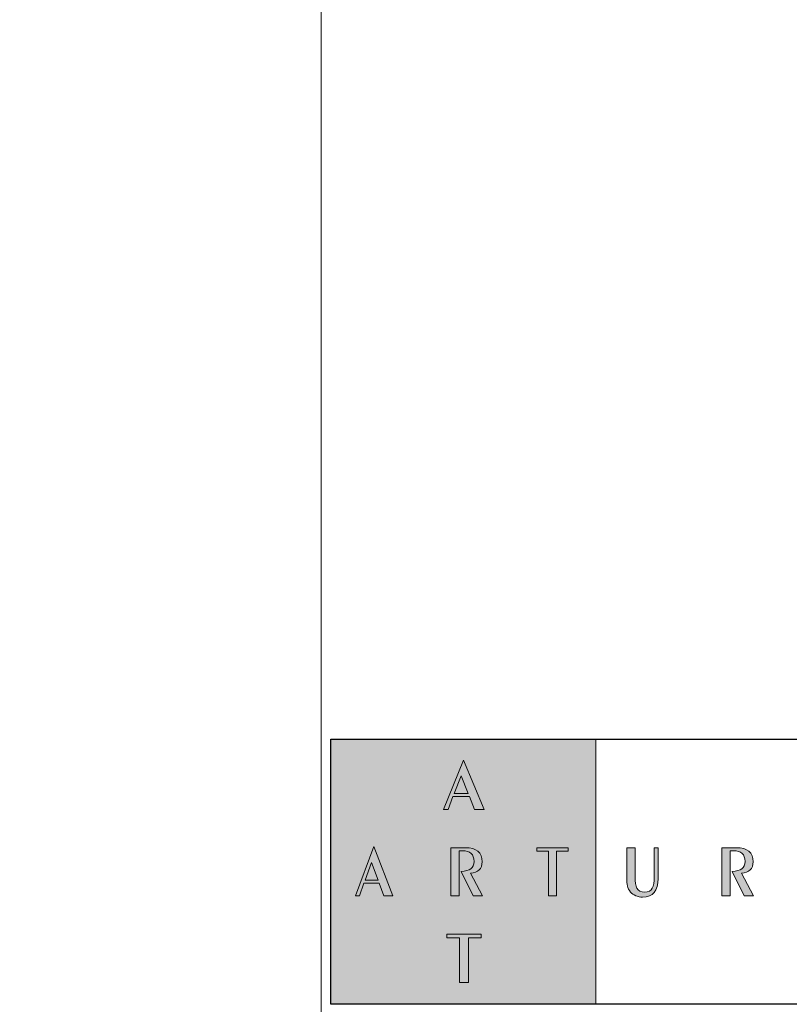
# Model space of a CAD drawing. Header units: millimetres. Extents: x 80301 to 146489, y -78581 to -28273.
# Tile 63 of 135: x 121626 to 121888, y -71576 to -71241. Entities that reach past the tile are written whole.
import ezdxf

# ---------------------------------------------------------------- set-up
doc = ezdxf.new("R2010")
doc.units = ezdxf.units.MM
doc.layers.get('0').update_dxf_attribs({"lineweight": 0})
doc.layers.add('A-opisram.ART', color=250, linetype='Continuous', lineweight=0)
doc.layers.add('opis..KF', color=250, linetype='Continuous', lineweight=15)
doc.layers.add('A-przekrycieram.ART', color=7, linetype='Continuous', lineweight=0, true_color=0xffffff)

# ---------------------------------------------------------------- blocks, each defined once
blk = doc.blocks.new('*U1557')
at = {"layer": 'A-przekrycieram.ART'}
h = blk.add_hatch(color=256, dxfattribs=at)
h.dxf.hatch_style = 1
h.paths.add_polyline_path([(0, 2970), (6000, 2970), (6000, 0), (0, 0)])
h.paths.add_polyline_path([(200, 2870), (5900, 2870), (5900, 100), (200, 100)], flags=16)
at = {"layer": 'A-opisram.ART'}
blk.add_line((5056.19, 100), (5056.19, 2870), dxfattribs=at)
blk = doc.blocks.new('A$C3E4B4AA6')
at = {"layer": 'opis..KF', "lineweight": 0}
h = blk.add_hatch(color=256, dxfattribs=at)
h.dxf.hatch_style = 1
h.paths.add_polyline_path([(0, 100), (100, 100), (100, 0), (0, 0)])
at = {"layer": 'opis..KF', "lineweight": 0, "true_color": 0xfefefe}
h = blk.add_hatch(color=7, dxfattribs=at)
h.dxf.hatch_style = 1
edge = h.paths.add_edge_path()
edge.add_spline(control_points=[(56.71, 25.08), (56.71, 25.08), (56.71, 26.44), (56.71, 26.44), (56.71, 26.44), (56.71, 26.44), (43.82, 26.44), (43.82, 26.44), (43.82, 26.44), (43.82, 26.44), (43.82, 25.08), (43.82, 25.08), (43.82, 25.08), (43.82, 25.08), (48.6, 25.08), (48.6, 25.08), (48.6, 25.08), (48.6, 25.08), (48.6, 8.22), (48.6, 8.22), (48.6, 8.22), (48.6, 8.22), (51.94, 8.22), (51.94, 8.22), (51.94, 8.22), (51.94, 8.22), (51.94, 25.08), (51.94, 25.08), (51.94, 25.08), (51.94, 25.08), (56.71, 25.08), (56.71, 25.08)], knot_values=[0, 0, 0, 0, 0.111111, 0.111111, 0.111111, 0.111211, 0.222222, 0.222222, 0.222222, 0.222322, 0.333333, 0.333333, 0.333333, 0.333433, 0.444444, 0.444444, 0.444444, 0.444544, 0.555556, 0.555556, 0.555556, 0.555656, 0.666667, 0.666667, 0.666667, 0.666767, 0.777778, 0.777778, 0.777778, 0.777878, 1, 1, 1, 1], degree=3, periodic=0)
edge = h.paths.add_edge_path()
edge.add_spline(control_points=[(89.63, 57.74), (89.63, 57.74), (89.63, 59.11), (89.63, 59.11), (89.63, 59.11), (89.63, 59.11), (77.77, 59.11), (77.77, 59.11), (77.77, 59.11), (77.77, 59.11), (77.77, 57.74), (77.77, 57.74), (77.77, 57.74), (77.77, 57.74), (82.16, 57.74), (82.16, 57.74), (82.16, 57.74), (82.16, 57.74), (82.16, 40.88), (82.16, 40.88), (82.16, 40.88), (82.16, 40.88), (85.24, 40.88), (85.24, 40.88), (85.24, 40.88), (85.24, 40.88), (85.24, 57.74), (85.24, 57.74), (85.24, 57.74), (85.24, 57.74), (89.63, 57.74), (89.63, 57.74)], knot_values=[0, 0, 0, 0, 0.111111, 0.111111, 0.111111, 0.111211, 0.222222, 0.222222, 0.222222, 0.222322, 0.333333, 0.333333, 0.333333, 0.333433, 0.444444, 0.444444, 0.444444, 0.444544, 0.555556, 0.555556, 0.555556, 0.555656, 0.666667, 0.666667, 0.666667, 0.666767, 0.777778, 0.777778, 0.777778, 0.777878, 1, 1, 1, 1], degree=3, periodic=0)
edge = h.paths.add_edge_path()
edge.add_spline(control_points=[(57.21, 40.88), (57.21, 40.88), (52.75, 49.43), (52.75, 49.43), (52.75, 49.43), (55.57, 49.58), (57.12, 51.19), (57.12, 53.77), (57.12, 53.77), (57.12, 57.23), (55.01, 59.11), (50.8, 59.11), (50.8, 59.11), (50.8, 59.11), (45.3, 59.11), (45.3, 59.11), (45.3, 59.11), (45.3, 59.11), (45.3, 40.88), (45.3, 40.88), (45.3, 40.88), (45.3, 40.88), (48.42, 40.88), (48.42, 40.88), (48.42, 40.88), (48.42, 40.88), (48.42, 57.94), (48.42, 57.94), (48.42, 57.94), (48.42, 57.94), (49.7, 57.94), (49.7, 57.94), (49.7, 57.94), (52.61, 57.94), (54.05, 56.62), (54.05, 53.92), (54.05, 53.92), (54.05, 51.31), (52.55, 50.36), (49.2, 50.12), (49.2, 50.12), (49.2, 50.12), (53.71, 40.88), (53.71, 40.88), (53.71, 40.88), (53.71, 40.88), (57.21, 40.88), (57.21, 40.88)], knot_values=[0, 0, 0, 0, 0.076923, 0.076923, 0.076923, 0.077023, 0.153846, 0.153846, 0.153846, 0.153946, 0.230769, 0.230769, 0.230769, 0.230869, 0.307692, 0.307692, 0.307692, 0.307792, 0.384615, 0.384615, 0.384615, 0.384715, 0.461538, 0.461538, 0.461538, 0.461638, 0.538462, 0.538462, 0.538462, 0.538562, 0.615385, 0.615385, 0.615385, 0.615485, 0.692308, 0.692308, 0.692308, 0.692408, 0.769231, 0.769231, 0.769231, 0.769331, 0.846154, 0.846154, 0.846154, 0.846254, 1, 1, 1, 1], degree=3, periodic=0)
edge = h.paths.add_edge_path()
edge.add_spline(control_points=[(23.35, 40.88), (23.35, 40.88), (16.17, 59.5), (16.17, 59.5), (16.17, 59.5), (16.17, 59.5), (9.29, 40.88), (9.29, 40.88), (9.29, 40.88), (9.29, 40.88), (10.79, 40.88), (10.79, 40.88), (10.79, 40.88), (10.79, 40.88), (12.5, 45.73), (12.5, 45.73), (12.5, 45.73), (12.5, 45.73), (18.28, 45.73), (18.28, 45.73), (18.28, 45.73), (18.28, 45.73), (20.03, 40.88), (20.03, 40.88), (20.03, 40.88), (20.03, 40.88), (23.35, 40.88), (23.35, 40.88)], knot_values=[0, 0, 0, 0, 0.125, 0.125, 0.125, 0.1251, 0.25, 0.25, 0.25, 0.2501, 0.375, 0.375, 0.375, 0.3751, 0.5, 0.5, 0.5, 0.5001, 0.625, 0.625, 0.625, 0.6251, 0.75, 0.75, 0.75, 0.7501, 1, 1, 1, 1], degree=3, periodic=0)
edge = h.paths.add_edge_path(flags=16)
edge.add_spline(control_points=[(17.81, 46.88), (17.81, 46.88), (12.94, 46.88), (12.94, 46.88), (12.94, 46.88), (12.94, 46.88), (15.39, 53.53), (15.39, 53.53), (15.39, 53.53), (15.39, 53.53), (17.81, 46.88), (17.81, 46.88)], knot_values=[0, 0, 0, 0, 0.25, 0.25, 0.25, 0.2501, 0.5, 0.5, 0.5, 0.5001, 1, 1, 1, 1], degree=3, periodic=0)
edge = h.paths.add_edge_path()
edge.add_spline(control_points=[(57.87, 73.56), (57.87, 73.56), (50.07, 92.18), (50.07, 92.18), (50.07, 92.18), (50.07, 92.18), (42.59, 73.56), (42.59, 73.56), (42.59, 73.56), (42.59, 73.56), (44.23, 73.56), (44.23, 73.56), (44.23, 73.56), (44.23, 73.56), (46.08, 78.41), (46.08, 78.41), (46.08, 78.41), (46.08, 78.41), (52.36, 78.41), (52.36, 78.41), (52.36, 78.41), (52.36, 78.41), (54.26, 73.56), (54.26, 73.56), (54.26, 73.56), (54.26, 73.56), (57.87, 73.56), (57.87, 73.56)], knot_values=[0, 0, 0, 0, 0.125, 0.125, 0.125, 0.1251, 0.25, 0.25, 0.25, 0.2501, 0.375, 0.375, 0.375, 0.3751, 0.5, 0.5, 0.5, 0.5001, 0.625, 0.625, 0.625, 0.6251, 0.75, 0.75, 0.75, 0.7501, 1, 1, 1, 1], degree=3, periodic=0)
edge = h.paths.add_edge_path(flags=16)
edge.add_spline(control_points=[(51.85, 79.56), (51.85, 79.56), (46.57, 79.56), (46.57, 79.56), (46.57, 79.56), (46.57, 79.56), (49.22, 86.21), (49.22, 86.21), (49.22, 86.21), (49.22, 86.21), (51.85, 79.56), (51.85, 79.56)], knot_values=[0, 0, 0, 0, 0.25, 0.25, 0.25, 0.2501, 0.5, 0.5, 0.5, 0.5001, 1, 1, 1, 1], degree=3, periodic=0)
at = {"layer": 'opis..KF', "lineweight": 0}
h = blk.add_hatch(color=256, dxfattribs=at)
h.dxf.hatch_style = 1
edge = h.paths.add_edge_path()
edge.add_spline(control_points=[(123.6, 47.49), (123.6, 47.49), (123.6, 59.11), (123.6, 59.11), (123.6, 59.11), (123.6, 59.11), (122.12, 59.11), (122.12, 59.11), (122.12, 59.11), (122.12, 59.11), (122.12, 48.12), (122.12, 48.12), (122.12, 48.12), (122.12, 44.27), (121.38, 42.37), (118.49, 42.37), (118.49, 42.37), (115.6, 42.37), (114.88, 44.29), (114.88, 48.12), (114.88, 48.12), (114.88, 48.12), (114.88, 59.11), (114.88, 59.11), (114.88, 59.11), (114.88, 59.11), (111.76, 59.11), (111.76, 59.11), (111.76, 59.11), (111.76, 59.11), (111.76, 47.49), (111.76, 47.49), (111.76, 47.49), (111.76, 45.32), (111.97, 43.76), (113.18, 42.37), (113.18, 42.37), (114.16, 41.22), (115.87, 40.44), (117.71, 40.44), (117.71, 40.44), (121.65, 40.44), (123.6, 42.78), (123.6, 47.49)], knot_values=[0, 0, 0, 0, 0.083333, 0.083333, 0.083333, 0.083433, 0.166667, 0.166667, 0.166667, 0.166767, 0.25, 0.25, 0.25, 0.2501, 0.333333, 0.333333, 0.333333, 0.333433, 0.416667, 0.416667, 0.416667, 0.416767, 0.5, 0.5, 0.5, 0.5001, 0.583333, 0.583333, 0.583333, 0.583433, 0.666667, 0.666667, 0.666667, 0.666767, 0.75, 0.75, 0.75, 0.7501, 0.833333, 0.833333, 0.833333, 0.833433, 1, 1, 1, 1], degree=3, periodic=0)
h = blk.add_hatch(color=256, dxfattribs=at)
h.dxf.hatch_style = 1
edge = h.paths.add_edge_path()
edge.add_spline(control_points=[(159.55, 40.88), (159.55, 40.88), (155.09, 49.43), (155.09, 49.43), (155.09, 49.43), (157.91, 49.58), (159.46, 51.19), (159.46, 53.77), (159.46, 53.77), (159.46, 57.23), (157.35, 59.11), (153.14, 59.11), (153.14, 59.11), (153.14, 59.11), (147.64, 59.11), (147.64, 59.11), (147.64, 59.11), (147.64, 59.11), (147.64, 40.88), (147.64, 40.88), (147.64, 40.88), (147.64, 40.88), (150.76, 40.88), (150.76, 40.88), (150.76, 40.88), (150.76, 40.88), (150.76, 57.94), (150.76, 57.94), (150.76, 57.94), (150.76, 57.94), (152.04, 57.94), (152.04, 57.94), (152.04, 57.94), (154.95, 57.94), (156.39, 56.62), (156.39, 53.92), (156.39, 53.92), (156.39, 51.31), (154.88, 50.36), (151.54, 50.12), (151.54, 50.12), (151.54, 50.12), (156.05, 40.88), (156.05, 40.88), (156.05, 40.88), (156.05, 40.88), (159.55, 40.88), (159.55, 40.88)], knot_values=[0, 0, 0, 0, 0.076923, 0.076923, 0.076923, 0.077023, 0.153846, 0.153846, 0.153846, 0.153946, 0.230769, 0.230769, 0.230769, 0.230869, 0.307692, 0.307692, 0.307692, 0.307792, 0.384615, 0.384615, 0.384615, 0.384715, 0.461538, 0.461538, 0.461538, 0.461638, 0.538462, 0.538462, 0.538462, 0.538562, 0.615385, 0.615385, 0.615385, 0.615485, 0.692308, 0.692308, 0.692308, 0.692408, 0.769231, 0.769231, 0.769231, 0.769331, 0.846154, 0.846154, 0.846154, 0.846254, 1, 1, 1, 1], degree=3, periodic=0)
at = {"layer": 'opis..KF', "lineweight": 30}
blk.add_lwpolyline([(0, 100), (933, 100), (933, 0), (0, 0)], close=True, dxfattribs=at)
at = {"layer": 'opis..KF', "lineweight": 0}
blk.add_lwpolyline([(0, 100), (100, 100), (100, 0), (0, 0)], close=True, dxfattribs=at)
at = {"layer": 'opis..KF', "color": 7, "lineweight": 0, "true_color": 0xfefefe}
for points, knots in [([(57.87, 73.56), (57.87, 73.56), (50.07, 92.18), (50.07, 92.18), (50.07, 92.18), (50.07, 92.18), (42.59, 73.56), (42.59, 73.56), (42.59, 73.56), (42.59, 73.56), (44.23, 73.56), (44.23, 73.56), (44.23, 73.56), (44.23, 73.56), (46.08, 78.41), (46.08, 78.41), (46.08, 78.41), (46.08, 78.41), (52.36, 78.41), (52.36, 78.41), (52.36, 78.41), (52.36, 78.41), (54.26, 73.56), (54.26, 73.56), (54.26, 73.56), (54.26, 73.56), (57.87, 73.56), (57.87, 73.56)], [0, 0, 0, 0, 0.125, 0.125, 0.125, 0.125, 0.25, 0.25, 0.25, 0.25, 0.375, 0.375, 0.375, 0.375, 0.5, 0.5, 0.5, 0.5, 0.625, 0.625, 0.625, 0.625, 0.75, 0.75, 0.75, 0.75, 1, 1, 1, 1]), ([(51.85, 79.56), (51.85, 79.56), (46.57, 79.56), (46.57, 79.56), (46.57, 79.56), (46.57, 79.56), (49.22, 86.21), (49.22, 86.21), (49.22, 86.21), (49.22, 86.21), (51.85, 79.56), (51.85, 79.56)], [0, 0, 0, 0, 0.25, 0.25, 0.25, 0.25, 0.5, 0.5, 0.5, 0.5, 1, 1, 1, 1]), ([(23.35, 40.88), (23.35, 40.88), (16.17, 59.5), (16.17, 59.5), (16.17, 59.5), (16.17, 59.5), (9.29, 40.88), (9.29, 40.88), (9.29, 40.88), (9.29, 40.88), (10.79, 40.88), (10.79, 40.88), (10.79, 40.88), (10.79, 40.88), (12.5, 45.73), (12.5, 45.73), (12.5, 45.73), (12.5, 45.73), (18.28, 45.73), (18.28, 45.73), (18.28, 45.73), (18.28, 45.73), (20.03, 40.88), (20.03, 40.88), (20.03, 40.88), (20.03, 40.88), (23.35, 40.88), (23.35, 40.88)], [0, 0, 0, 0, 0.125, 0.125, 0.125, 0.125, 0.25, 0.25, 0.25, 0.25, 0.375, 0.375, 0.375, 0.375, 0.5, 0.5, 0.5, 0.5, 0.625, 0.625, 0.625, 0.625, 0.75, 0.75, 0.75, 0.75, 1, 1, 1, 1]), ([(57.21, 40.88), (57.21, 40.88), (52.75, 49.43), (52.75, 49.43), (52.75, 49.43), (55.57, 49.58), (57.12, 51.19), (57.12, 53.77), (57.12, 53.77), (57.12, 57.23), (55.01, 59.11), (50.8, 59.11), (50.8, 59.11), (50.8, 59.11), (45.3, 59.11), (45.3, 59.11), (45.3, 59.11), (45.3, 59.11), (45.3, 40.88), (45.3, 40.88), (45.3, 40.88), (45.3, 40.88), (48.42, 40.88), (48.42, 40.88), (48.42, 40.88), (48.42, 40.88), (48.42, 57.94), (48.42, 57.94), (48.42, 57.94), (48.42, 57.94), (49.7, 57.94), (49.7, 57.94), (49.7, 57.94), (52.61, 57.94), (54.05, 56.62), (54.05, 53.92), (54.05, 53.92), (54.05, 51.31), (52.55, 50.36), (49.2, 50.12), (49.2, 50.12), (49.2, 50.12), (53.71, 40.88), (53.71, 40.88), (53.71, 40.88), (53.71, 40.88), (57.21, 40.88), (57.21, 40.88)], [0, 0, 0, 0, 0.076923, 0.076923, 0.076923, 0.076923, 0.153846, 0.153846, 0.153846, 0.153846, 0.230769, 0.230769, 0.230769, 0.230769, 0.307692, 0.307692, 0.307692, 0.307692, 0.384615, 0.384615, 0.384615, 0.384615, 0.461538, 0.461538, 0.461538, 0.461538, 0.538462, 0.538462, 0.538462, 0.538462, 0.615385, 0.615385, 0.615385, 0.615385, 0.692308, 0.692308, 0.692308, 0.692308, 0.769231, 0.769231, 0.769231, 0.769231, 0.846154, 0.846154, 0.846154, 0.846154, 1, 1, 1, 1]), ([(89.63, 57.74), (89.63, 57.74), (89.63, 59.11), (89.63, 59.11), (89.63, 59.11), (89.63, 59.11), (77.77, 59.11), (77.77, 59.11), (77.77, 59.11), (77.77, 59.11), (77.77, 57.74), (77.77, 57.74), (77.77, 57.74), (77.77, 57.74), (82.16, 57.74), (82.16, 57.74), (82.16, 57.74), (82.16, 57.74), (82.16, 40.88), (82.16, 40.88), (82.16, 40.88), (82.16, 40.88), (85.24, 40.88), (85.24, 40.88), (85.24, 40.88), (85.24, 40.88), (85.24, 57.74), (85.24, 57.74), (85.24, 57.74), (85.24, 57.74), (89.63, 57.74), (89.63, 57.74)], [0, 0, 0, 0, 0.111111, 0.111111, 0.111111, 0.111111, 0.222222, 0.222222, 0.222222, 0.222222, 0.333333, 0.333333, 0.333333, 0.333333, 0.444444, 0.444444, 0.444444, 0.444444, 0.555556, 0.555556, 0.555556, 0.555556, 0.666667, 0.666667, 0.666667, 0.666667, 0.777778, 0.777778, 0.777778, 0.777778, 1, 1, 1, 1]), ([(17.81, 46.88), (17.81, 46.88), (12.94, 46.88), (12.94, 46.88), (12.94, 46.88), (12.94, 46.88), (15.39, 53.53), (15.39, 53.53), (15.39, 53.53), (15.39, 53.53), (17.81, 46.88), (17.81, 46.88)], [0, 0, 0, 0, 0.25, 0.25, 0.25, 0.25, 0.5, 0.5, 0.5, 0.5, 1, 1, 1, 1]), ([(56.71, 25.08), (56.71, 25.08), (56.71, 26.44), (56.71, 26.44), (56.71, 26.44), (56.71, 26.44), (43.82, 26.44), (43.82, 26.44), (43.82, 26.44), (43.82, 26.44), (43.82, 25.08), (43.82, 25.08), (43.82, 25.08), (43.82, 25.08), (48.6, 25.08), (48.6, 25.08), (48.6, 25.08), (48.6, 25.08), (48.6, 8.22), (48.6, 8.22), (48.6, 8.22), (48.6, 8.22), (51.94, 8.22), (51.94, 8.22), (51.94, 8.22), (51.94, 8.22), (51.94, 25.08), (51.94, 25.08), (51.94, 25.08), (51.94, 25.08), (56.71, 25.08), (56.71, 25.08)], [0, 0, 0, 0, 0.111111, 0.111111, 0.111111, 0.111111, 0.222222, 0.222222, 0.222222, 0.222222, 0.333333, 0.333333, 0.333333, 0.333333, 0.444444, 0.444444, 0.444444, 0.444444, 0.555556, 0.555556, 0.555556, 0.555556, 0.666667, 0.666667, 0.666667, 0.666667, 0.777778, 0.777778, 0.777778, 0.777778, 1, 1, 1, 1])]:
    blk.add_open_spline(points, degree=3, knots=knots, dxfattribs=at)
at = {"layer": 'opis..KF', "lineweight": 0}
for points, knots in [([(123.6, 47.49), (123.6, 47.49), (123.6, 59.11), (123.6, 59.11), (123.6, 59.11), (123.6, 59.11), (122.12, 59.11), (122.12, 59.11), (122.12, 59.11), (122.12, 59.11), (122.12, 48.12), (122.12, 48.12), (122.12, 48.12), (122.12, 44.27), (121.38, 42.37), (118.49, 42.37), (118.49, 42.37), (115.6, 42.37), (114.88, 44.29), (114.88, 48.12), (114.88, 48.12), (114.88, 48.12), (114.88, 59.11), (114.88, 59.11), (114.88, 59.11), (114.88, 59.11), (111.76, 59.11), (111.76, 59.11), (111.76, 59.11), (111.76, 59.11), (111.76, 47.49), (111.76, 47.49), (111.76, 47.49), (111.76, 45.32), (111.97, 43.76), (113.18, 42.37), (113.18, 42.37), (114.16, 41.22), (115.87, 40.44), (117.71, 40.44), (117.71, 40.44), (121.65, 40.44), (123.6, 42.78), (123.6, 47.49)], [0, 0, 0, 0, 0.083333, 0.083333, 0.083333, 0.083333, 0.166667, 0.166667, 0.166667, 0.166667, 0.25, 0.25, 0.25, 0.25, 0.333333, 0.333333, 0.333333, 0.333333, 0.416667, 0.416667, 0.416667, 0.416667, 0.5, 0.5, 0.5, 0.5, 0.583333, 0.583333, 0.583333, 0.583333, 0.666667, 0.666667, 0.666667, 0.666667, 0.75, 0.75, 0.75, 0.75, 0.833333, 0.833333, 0.833333, 0.833333, 1, 1, 1, 1]), ([(159.55, 40.88), (159.55, 40.88), (155.09, 49.43), (155.09, 49.43), (155.09, 49.43), (157.91, 49.58), (159.46, 51.19), (159.46, 53.77), (159.46, 53.77), (159.46, 57.23), (157.35, 59.11), (153.14, 59.11), (153.14, 59.11), (153.14, 59.11), (147.64, 59.11), (147.64, 59.11), (147.64, 59.11), (147.64, 59.11), (147.64, 40.88), (147.64, 40.88), (147.64, 40.88), (147.64, 40.88), (150.76, 40.88), (150.76, 40.88), (150.76, 40.88), (150.76, 40.88), (150.76, 57.94), (150.76, 57.94), (150.76, 57.94), (150.76, 57.94), (152.04, 57.94), (152.04, 57.94), (152.04, 57.94), (154.95, 57.94), (156.39, 56.62), (156.39, 53.92), (156.39, 53.92), (156.39, 51.31), (154.88, 50.36), (151.54, 50.12), (151.54, 50.12), (151.54, 50.12), (156.05, 40.88), (156.05, 40.88), (156.05, 40.88), (156.05, 40.88), (159.55, 40.88), (159.55, 40.88)], [0, 0, 0, 0, 0.076923, 0.076923, 0.076923, 0.076923, 0.153846, 0.153846, 0.153846, 0.153846, 0.230769, 0.230769, 0.230769, 0.230769, 0.307692, 0.307692, 0.307692, 0.307692, 0.384615, 0.384615, 0.384615, 0.384615, 0.461538, 0.461538, 0.461538, 0.461538, 0.538462, 0.538462, 0.538462, 0.538462, 0.615385, 0.615385, 0.615385, 0.615385, 0.692308, 0.692308, 0.692308, 0.692308, 0.769231, 0.769231, 0.769231, 0.769231, 0.846154, 0.846154, 0.846154, 0.846154, 1, 1, 1, 1])]:
    blk.add_open_spline(points, degree=3, knots=knots, dxfattribs=at)

msp = doc.modelspace()

# ---------------------------------------------------------------- block references
msp.add_blockref('*U1557', (116672.82, -72216.94))
at = {"layer": 'opis..KF', "xscale": 0.8999999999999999, "yscale": 0.8999999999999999, "zscale": 0.8999999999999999}
msp.add_blockref('A$C3E4B4AA6', (121732.26, -71575.69), dxfattribs=at)

doc.saveas('drawing.dxf')
